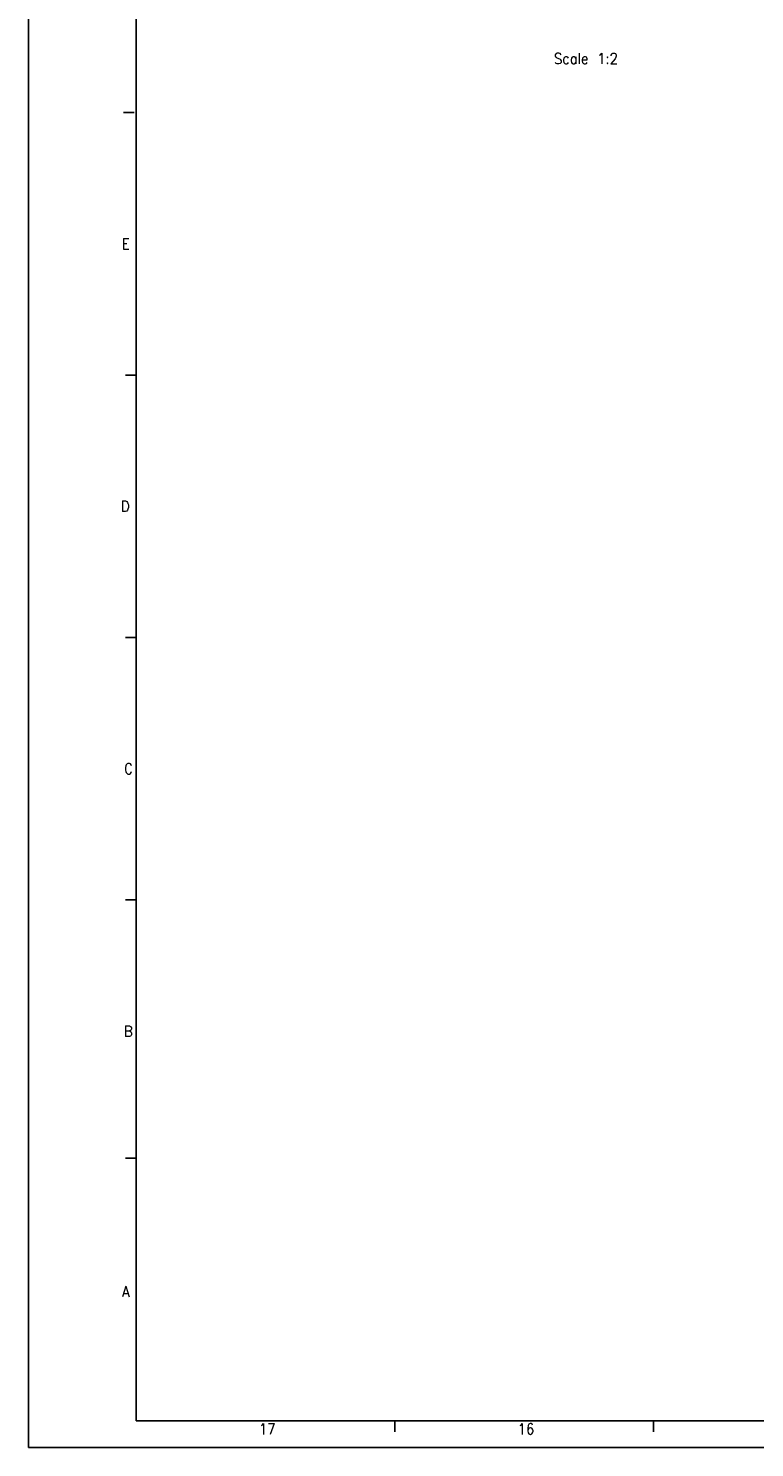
# Model space of a CAD drawing. Header units: millimetres. Extents: x -746 to 606, y -92 to 517.
# Tile 1 of 38: x -746 to -611, y -92 to 171. Entities that reach past the tile are written whole.
import ezdxf

# ---------------------------------------------------------------- set-up
doc = ezdxf.new("R2010")
doc.units = ezdxf.units.MM
doc.layers.add('1', color=7, linetype='Continuous')
doc.styles.add('CONVERTER_12', font='txt.shx', dxfattribs={"width": 0.9})

# ---------------------------------------------------------------- blocks, each defined once
blk = doc.blocks.new('Iso3', base_point=(-1284.2, 415))
at = {"layer": '1', "color": 2, "insert": (-1284.43, 340.67), "char_height": 4, "attachment_point": 2, "line_spacing_factor": 1.20048, "style": 'CONVERTER_12'}
blk.add_mtext(' \\PScale 1:2', dxfattribs=at)
blk = doc.blocks.new('_A1', base_point=(89.41, -87.22))
at = {"layer": '1', "color": 2, "linetype": 'Continuous'}
for p, q in [((-745.59, 501.78), (-745.59, -92.22)), ((-725.96, 155.32), (-727.96, 155.32)), ((-725.59, 106.65), (-727.59, 106.65)), ((-725.59, 57.98), (-727.59, 57.98)), ((-725.61, 9.32), (-727.61, 9.32)), ((-725.61, -38.55), (-727.61, -38.55)), ((-677.65, -87.26), (-677.65, -89.26)), ((-629.7, -87.26), (-629.7, -89.26)), ((-745.59, -92.22), (94.41, -92.22))]:
    blk.add_line(p, q, dxfattribs=at)
at = {"layer": '1', "color": 7, "linetype": 'Continuous'}
for p, q in [((-725.59, 496.78), (-725.59, -87.22)), ((-725.59, -87.22), (89.41, -87.22))]:
    blk.add_line(p, q, dxfattribs=at)
at = {"layer": '1', "color": 2, "char_height": 2, "attachment_point": 4, "line_spacing_factor": 1.20048, "style": 'CONVERTER_12'}
for s, insert in [('E', (-728.29, 130.98)), ('D', (-728.43, 82.32)), ('C', (-727.83, 33.65)), ('B', (-727.86, -15.02)), ('A', (-728.2, -63.28)), ('17', (-702.86, -88.76)), ('16', (-654.87, -88.76))]:
    blk.add_mtext(s, dxfattribs=dict(at, insert=insert))

msp = doc.modelspace()

# ---------------------------------------------------------------- block references
msp.add_blockref('_A1', (89.41, -87.22))
at = {"xscale": 0.5, "yscale": 0.5, "zscale": 0.5}
msp.add_blockref('Iso3', (-642.1, 207.5), dxfattribs=at)

doc.saveas('drawing.dxf')
